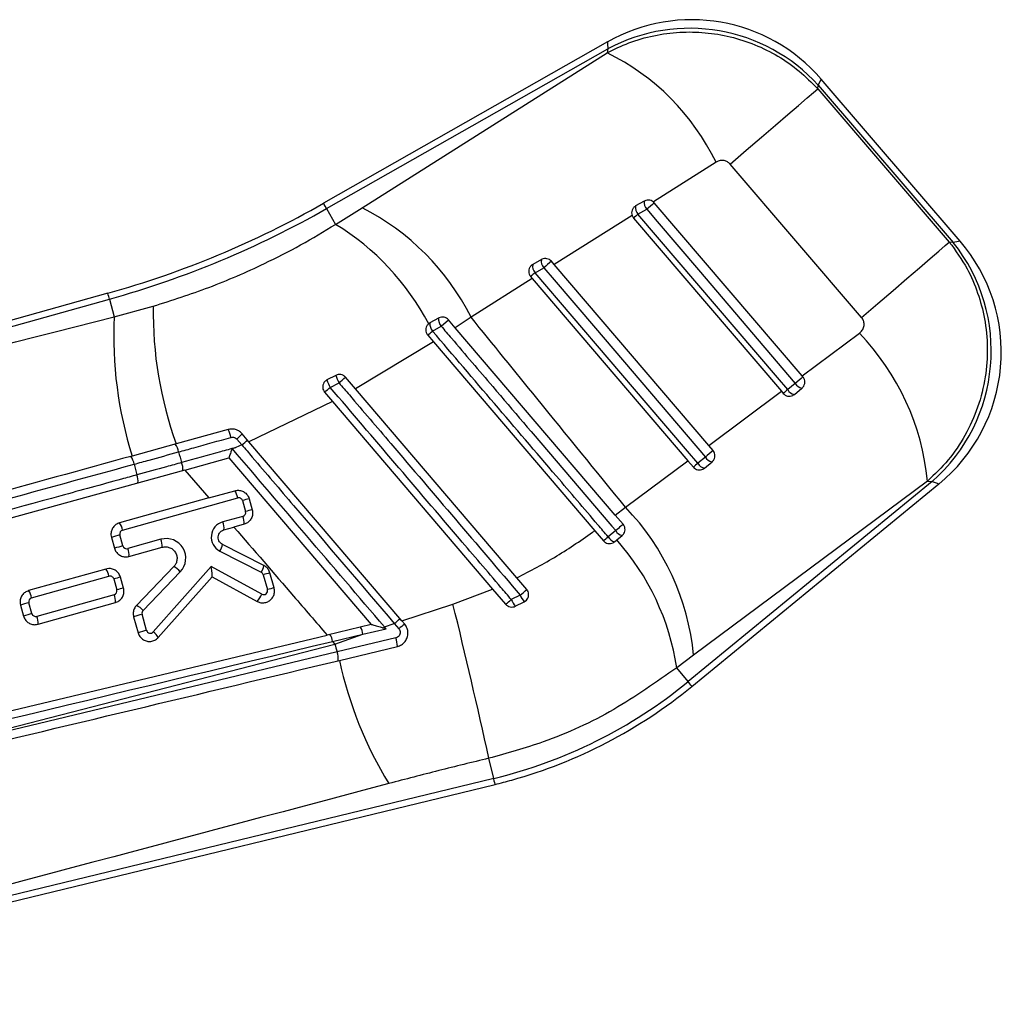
# Model space of a CAD drawing. Extents: x 23 to 201, y 6 to 141.
# Tile 3 of 23: x 77 to 89, y 21 to 33. Entities that reach past the tile are written whole.
import ezdxf

# ---------------------------------------------------------------- set-up
doc = ezdxf.new("R2010")
doc.units = 0
doc.header["$LTSCALE"] = 0.5
doc.layers.get('0').update_dxf_attribs({"linetype": 'CONTINUOUS'})

msp = doc.modelspace()

# ---------------------------------------------------------------- linework, layer by layer
at = {"color": 7, "linetype": 'CONTINUOUS'}
for p, q in [((84.41511, 33.00979), (80.79638, 30.95123)), ((80.83499, 30.88336), (84.42144, 32.92356)), ((84.42144, 32.92356), (84.41242, 32.87168)), ((81.28826, 30.89552), (84.41242, 32.87168)), ((87.09768, 32.41221), (87.10543, 32.45676)), ((87.09768, 32.41221), (88.77581, 30.45712)), ((87.10543, 32.45676), (88.82508, 30.45281)), ((88.91433, 30.4687), (87.1405, 32.53579)), ((85.80087, 31.47538), (85.00209, 30.96941)), ((87.65717, 29.4955), (85.98041, 31.45173)), ((84.88629, 30.9802), (84.77568, 30.91727)), ((85.01368, 30.95787), (85.00209, 30.96941)), ((86.89876, 28.74922), (85.01368, 30.95787)), ((80.83499, 30.88336), (80.94891, 30.6831)), ((80.94891, 30.6831), (81.28826, 30.89552)), ((84.7296, 30.79687), (83.73778, 30.16899)), ((84.80586, 30.81202), (84.91647, 30.87494)), ((84.74866, 30.76316), (86.63517, 28.55284)), ((88.82508, 30.45281), (88.77581, 30.45712)), ((83.57415, 30.23378), (83.46354, 30.17085)), ((83.73778, 30.16899), (83.70155, 30.21144)), ((85.70714, 27.8616), (83.73778, 30.16899)), ((83.49372, 30.06562), (83.60433, 30.12854)), ((83.45782, 29.99178), (82.67713, 29.4977)), ((83.43653, 30.01673), (83.45782, 29.99178)), ((83.45782, 29.99178), (85.44351, 27.66527)), ((78.04422, 29.80371), (69.58421, 27.43624)), ((69.6631, 27.37723), (78.06526, 29.72851)), ((78.06526, 29.72851), (78.12803, 29.5042)), ((78.12803, 29.5042), (78.62395, 29.63932)), ((82.15141, 29.42443), (82.13692, 29.41443)), ((82.26202, 29.48735), (82.15141, 29.42443)), ((82.29505, 29.38445), (82.38941, 29.46502)), ((82.47556, 29.36409), (82.38941, 29.46502)), ((82.67713, 29.4977), (82.47556, 29.36409)), ((82.1854, 29.32231), (82.29505, 29.38445)), ((84.51642, 26.97293), (82.47556, 29.36409)), ((86.89876, 28.74922), (87.62924, 29.29359)), ((82.19915, 29.18273), (81.20277, 28.58419)), ((82.12439, 29.27031), (82.19915, 29.18273)), ((82.19915, 29.18273), (84.25437, 26.77474)), ((80.95276, 28.7565), (80.8397, 28.69818)), ((80.88142, 28.60331), (80.99353, 28.66085)), ((81.20277, 28.58419), (81.07651, 28.73217)), ((86.81213, 28.654), (86.71547, 28.57472)), ((86.90929, 28.73688), (86.89876, 28.74922)), ((80.80901, 28.54209), (80.90897, 28.42494)), ((83.26079, 26.1721), (81.20277, 28.58419)), ((85.70714, 27.8616), (86.63517, 28.55284)), ((86.63517, 28.55284), (86.65822, 28.52582)), ((86.7998, 28.51324), (86.89645, 28.59251)), ((80.90897, 28.42494), (79.84542, 27.90873)), ((80.90897, 28.42494), (82.95228, 26.03008)), ((79.57924, 28.0647), (78.91705, 27.88213)), ((79.68974, 27.94308), (79.75475, 27.86891)), ((79.84542, 27.90873), (79.75951, 28.00941)), ((81.79612, 25.62244), (79.84542, 27.90873)), ((78.91705, 27.88213), (78.35497, 27.72717)), ((79.63244, 27.82158), (79.67593, 27.83481)), ((79.75475, 27.86891), (79.67593, 27.83481)), ((85.7627, 27.7965), (85.70714, 27.8616)), ((79.02555, 27.54765), (79.58963, 27.70316)), ((79.58963, 27.70316), (81.4029, 25.57795)), ((84.64763, 27.07262), (85.44351, 27.66527)), ((85.44351, 27.66527), (85.51164, 27.58544)), ((85.66552, 27.71363), (85.56886, 27.63435)), ((85.65321, 27.57285), (85.74986, 27.65213)), ((79.02555, 27.54765), (71.29087, 25.4152)), ((79.02555, 27.54765), (79.33247, 27.19259)), ((88.55797, 27.40244), (85.44429, 24.84874)), ((88.49847, 27.40765), (85.51551, 25.1874)), ((88.49847, 27.40765), (88.55797, 27.40244)), ((79.33247, 27.19259), (79.66294, 27.28507)), ((85.49381, 24.78836), (88.6431, 27.37128)), ((79.33247, 27.19259), (78.19488, 26.87425)), ((78.23313, 26.78241), (79.70119, 27.19324)), ((79.76281, 27.15856), (79.80186, 27.01903)), ((79.84781, 27.18105), (79.88686, 27.04152)), ((84.51642, 26.97293), (84.64763, 27.07262)), ((79.76718, 26.9574), (79.51077, 26.88565)), ((84.61612, 26.85612), (84.51642, 26.97293)), ((79.52642, 26.78489), (79.65381, 26.82054)), ((79.78283, 26.85664), (79.65381, 26.82054)), ((84.25437, 26.77474), (84.36505, 26.64506)), ((84.52114, 26.77506), (84.42544, 26.69657)), ((78.09086, 26.68938), (78.1299, 26.54985)), ((78.2375, 26.58126), (78.19846, 26.72079)), ((78.72189, 26.66489), (78.29913, 26.54658)), ((84.50662, 26.63247), (84.53532, 26.656)), ((84.53532, 26.656), (84.60328, 26.71175)), ((78.31478, 26.44582), (78.73754, 26.56413)), ((79.4734, 26.51509), (80.00211, 26.24394)), ((80.03644, 26.32846), (79.50774, 26.59961)), ((78.02157, 26.28557), (77.03502, 26.00949)), ((78.88605, 26.31567), (78.41052, 25.82146)), ((79.36366, 26.3162), (78.62502, 25.4826)), ((80.00875, 25.96477), (79.36366, 26.3162)), ((77.07326, 25.91765), (78.05982, 26.19373)), ((78.12144, 26.15905), (78.16049, 26.01952)), ((78.24549, 26.04201), (78.20644, 26.18154)), ((78.49387, 25.75658), (78.96941, 26.2508)), ((78.68857, 25.41182), (79.37443, 26.18585)), ((79.37443, 26.18585), (79.94962, 25.8725)), ((80.02744, 26.21292), (80.08082, 26.02215)), ((80.16583, 26.04464), (80.11244, 26.23541)), ((83.38728, 26.02384), (83.26079, 26.1721)), ((82.4464, 25.83891), (82.95228, 26.03008)), ((82.95228, 26.03008), (83.11818, 25.83564)), ((78.12581, 25.9579), (77.13926, 25.68182)), ((83.30364, 25.95204), (83.18992, 25.89638)), ((76.93099, 25.82461), (76.97004, 25.68508)), ((77.07764, 25.71649), (77.03859, 25.85602)), ((77.15491, 25.58106), (78.14146, 25.85713)), ((81.79612, 25.62244), (82.4464, 25.83891)), ((83.24021, 25.81045), (83.35489, 25.86689)), ((78.37416, 25.67703), (78.43185, 25.47087)), ((78.53945, 25.50228), (78.48175, 25.70844)), ((81.4029, 25.57795), (80.84096, 25.44343)), ((81.29858, 25.45256), (81.59314, 25.52328)), ((81.5726, 25.54659), (81.6987, 25.58947)), ((81.59314, 25.52328), (81.5726, 25.54659)), ((81.6987, 25.58947), (81.75716, 25.52315)), ((81.83079, 25.58181), (81.79612, 25.62244)), ((71.89048, 23.30233), (80.84096, 25.44343)), ((80.9115, 25.36149), (81.29858, 25.45256)), ((80.9404, 25.32791), (81.29858, 25.45256)), ((81.71732, 25.40786), (80.96802, 25.22788)), ((74.86004, 23.75875), (80.9404, 25.32791)), ((80.9115, 25.36149), (80.9404, 25.32791)), ((80.99859, 25.11996), (81.73798, 25.29697)), ((85.51551, 25.1874), (85.29936, 25.02545)), ((85.44429, 24.84874), (85.29936, 25.02545)), ((82.96566, 23.61318), (82.90325, 23.87049)), ((71.41742, 20.73179), (82.98406, 23.53729)), ((82.96566, 23.61318), (71.45538, 20.82134))]:
    msp.add_line(p, q, dxfattribs=at)
at = {"color": 8, "linetype": 'CONTINUOUS', "flags": 128}
for points in [[(84.41511, 33.00979), (84.4167, 32.98819), (84.42144, 32.92356)], [(87.10543, 32.45676), (87.13172, 32.516), (87.1405, 32.53579), (87.1405, 32.53579)], [(80.83499, 30.88336), (80.81812, 30.91301), (80.80605, 30.93423), (80.7988, 30.94698), (80.79638, 30.95123)], [(88.91433, 30.4687), (88.89198, 30.46472), (88.82508, 30.45281)], [(78.06526, 29.72851), (78.05607, 29.76136), (78.04949, 29.78487), (78.04553, 29.799), (78.04422, 29.80371)], [(88.55797, 27.40244), (88.62178, 27.37909), (88.6431, 27.37128), (88.6431, 27.37128)], [(85.49381, 24.78836), (85.49071, 24.79214), (85.48141, 24.80348), (85.46592, 24.82236), (85.44429, 24.84874)], [(82.98406, 23.53729), (82.98291, 23.54205), (82.97946, 23.5563), (82.9737, 23.58003), (82.96566, 23.61318)]]:
    msp.add_lwpolyline(points, dxfattribs=at)
at = {"color": 7, "linetype": 'CONTINUOUS', "flags": 128}
for points in [[(85.98041, 31.45173), (86.1866, 31.6288), (86.38063, 31.79547), (86.55861, 31.94838), (86.71695, 32.08448), (86.85249, 32.20103), (86.96251, 32.29568), (87.04478, 32.36655), (87.09768, 32.41221)], [(86.71547, 28.57472), (86.58368, 28.72913), (86.05652, 29.34674), (84.80586, 30.81202)], [(84.91647, 30.87494), (85.04826, 30.72053), (85.57542, 30.10292), (86.81213, 28.654)], [(87.65717, 29.4955), (87.86359, 29.67276), (88.05786, 29.83962), (88.23605, 29.99273), (88.3946, 30.129), (88.53032, 30.24569), (88.64048, 30.34047), (88.72286, 30.41142), (88.77581, 30.45712)], [(85.56886, 27.63435), (85.43707, 27.78876), (84.90992, 28.40638), (83.49372, 30.06562)], [(83.60433, 30.12854), (83.73612, 29.97414), (84.26327, 29.35652), (85.66552, 27.71363)], [(84.61612, 26.85612), (84.61417, 26.85445), (84.6084, 26.84954), (84.59913, 26.84162), (84.58681, 26.83111), (84.57207, 26.81852), (84.55564, 26.80451), (84.53838, 26.78977), (84.52114, 26.77506)], [(80.96802, 25.22788), (77.04991, 24.28531), (75.91113, 24.01147), (74.86004, 23.75875)]]:
    msp.add_lwpolyline(points, dxfattribs=at)
at = {"color": 7, "linetype": 'CONTINUOUS'}
for centre, radius, start, end in [((85.4903, 31.11971), 2.1745, 40.620523, 119.658948), ((85.46388, 30.96775), 2.21627, 42.210401, 118.057318), ((83.07439, 30.1527), 3.03037, 25.879121, 63.797773), ((74.74738, 41.58475), 12.23364, 285.633875, 299.633875), ((84.90172, 30.89646), 0.12775, 170.624007, 221.376564), ((85.01237, 30.95939), 0.12779, 170.631461, 221.368036), ((163.16465, -60.74794), 120.48871, 130.4373795, 130.4981402), ((74.74738, 41.58475), 12.31173, 285.633875, 299.633875), ((79.84595, 28.07353), 3.1692, 26.703799, 62.928454), ((116.60753, -6.47393), 49.006, 130.4613, 130.549251), ((79.24476, 27.89674), 3.26618, 27.688777, 58.550036), ((87.08987, 29.06788), 2.22013, 311.396574, 38.594526), ((87.26414, 29.05262), 2.1745, 309.307267, 40.678595), ((83.58959, 30.15005), 0.12775, 170.630793, 221.36994), ((83.70022, 30.21298), 0.12777, 170.633709, 221.366352), ((120.29753, -12.80365), 56.47623, 130.390165, 130.519785), ((102.29474, 8.01347), 28.97889, 130.449951, 130.598708), ((83.59126, 29.56482), 4.96787, 179.140651, 199.798466), ((83.1847, 29.24698), 5.06321, 177.08795, 197.467616), ((82.29845, 29.41666), 0.14724, 176.973893, 219.849126), ((82.40293, 29.47583), 0.14138, 175.325229, 220.265239), ((60.76532, 54.39337), 32.97541, 310.370464, 310.50975), ((85.33834, 27.09442), 3.17562, 5.660698, 43.82959), ((81.23952, 28.81739), 0.41722, 196.60203, 210.871699), ((81.29559, 28.8461), 0.35434, 194.646004, 211.519093), ((76.35905, 34.13674), 7.17382, 310.242669, 311.116596), ((160.22068, -57.29515), 113.03128, 130.435665, 130.5004025), ((86.91774, 28.71026), 0.11966, 208.048105, 259.754708), ((77.31667, 32.74648), 5.46565, 309.714436, 310.708377), ((118.04105, -8.15598), 48.27459, 130.459023, 130.54838), ((86.82108, 28.63099), 0.11966, 208.047515, 259.756468), ((79.26324, 27.89572), 0.35834, 11.058525, 28.135648), ((79.40472, 28.31277), 0.4668, 307.630742, 319.468225), ((77.75844, 30.2435), 3.10224, 310.053624, 311.804912), ((78.73383, 27.74873), 0.21485, 8.064152, 37.248339), ((93.50393, 31.99498), 15.15562, 196.152088, 196.686108), ((124.70104, -17.9631), 60.0844, 130.3955444, 130.5173362), ((78.16163, 27.59099), 0.22104, 8.261769, 36.60328), ((78.7971, 27.56479), 0.20504, 353.282105, 22.535977), ((85.77113, 27.76988), 0.11966, 208.042538, 259.761514), ((93.37232, 31.32524), 15.44237, 193.872465, 194.39662), ((103.77093, 6.28333), 28.05676, 130.448083, 130.601811), ((85.67448, 27.69061), 0.11967, 208.043226, 259.762409), ((78.22364, 27.40667), 0.20694, 353.501887, 22.470068), ((79.49002, 27.15917), 0.2139, 9.162747, 36.057261), ((79.71466, 27.14508), 0.05, 15.633875, 105.633875), ((80.23091, 25.56101), 1.66472, 103.30452, 106.33115), ((79.75371, 27.00555), 0.05, 285.633875, 15.633875), ((80.27032, 25.42011), 1.66613, 103.305804, 106.329866), ((82.36002, 24.87713), 3.1707, 5.615733, 43.822865), ((79.56467, 26.69305), 0.2, 105.633875, 242.848499), ((79.30626, 26.80229), 0.22085, 355.481692, 22.177175), ((79.56267, 26.87404), 0.22085, 355.481692, 22.177175), ((78.02197, 26.74835), 0.21389, 9.162448, 36.05756), ((78.24661, 26.73426), 0.05, 105.633875, 195.633875), ((84.63455, 26.83726), 0.12935, 208.74219, 256.009418), ((78.79073, 24.49187), 2.30626, 104.880996, 107.665996), ((78.78926, 26.42414), 0.25, 316.103461, 105.633875), ((78.51743, 26.58153), 0.2208, 355.478431, 22.180436), ((34.82851, 84.78576), 76.382, 310.4313746, 310.490914), ((84.54295, 26.76194), 0.13447, 209.088333, 254.327568), ((82.17036, 24.55354), 3.16439, 8.576457, 41.637228), ((78.83011, 24.3513), 2.30736, 104.882175, 107.665808), ((78.28565, 26.59473), 0.05, 195.633875, 285.633875), ((78.09462, 26.46322), 0.22085, 355.481667, 22.1772), ((79.23482, 26.66125), 0.27979, 328.507565, 347.273098), ((77.84864, 26.15966), 0.2139, 9.162996, 36.056909), ((78.7771, 26.08968), 0.25088, 39.9551, 64.25962), ((79.76353, 26.39009), 0.27979, 328.507638, 347.273135), ((78.07329, 26.14558), 0.05, 15.633875, 105.633875), ((78.58979, 24.56057), 1.66568, 103.305401, 106.33027), ((79.97929, 26.19945), 0.05, 15.633875, 62.848499), ((80.49579, 24.61444), 1.66568, 103.305401, 106.33027), ((76.8621, 25.88359), 0.21389, 9.161416, 36.056611), ((78.11234, 26.00605), 0.05, 285.633875, 15.633875), ((78.62883, 24.42104), 1.66568, 103.305401, 106.33027), ((80.03267, 26.00868), 0.05, 241.419413, 15.633875), ((80.54893, 24.4246), 1.66473, 103.304873, 106.331418), ((77.77651, 32.47512), 8.54984, 310.275211, 311.013956), ((77.08674, 25.8695), 0.05, 105.633875, 195.633875), ((77.9213, 25.87453), 0.22085, 355.481599, 22.177308), ((79.67405, 26.11419), 0.36654, 318.74717, 335.943548), ((79.04025, 30.72564), 6.36723, 309.825855, 310.671729), ((83.51783, 26.03061), 0.35431, 202.262709, 218.415349), ((83.5866, 26.06436), 0.30444, 201.650581, 220.437623), ((77.63061, 23.62805), 2.30528, 104.880809, 107.666945), ((78.30156, 25.59546), 0.25089, 39.955516, 64.259603), ((78.5299, 25.72191), 0.05, 136.103461, 195.633875), ((12.22545, 8.50434), 72.3289, 12.2658637, 13.8666609), ((77.66965, 23.48852), 2.30528, 104.880809, 107.666945), ((77.12579, 25.72997), 0.05, 195.633875, 285.633875), ((76.93481, 25.59846), 0.22079, 355.478371, 22.180536), ((79.074, 23.47969), 2.3061, 104.881301, 107.666454), ((79.44079, 28.27114), 3.50564, 310.096673, 311.657731), ((79.13156, 23.27396), 2.30565, 104.880852, 107.666597), ((78.5876, 25.51576), 0.05, 195.633875, 318.456254), ((81.02852, 25.41216), 0.27307, 8.507757, 29.202716), ((72.12608, 36.60628), 14.54488, 310.426289, 310.501958), ((82.27356, 24.95053), 0.77107, 125.045585, 132.04479), ((78.49469, 25.30167), 0.22298, 29.602091, 54.233714), ((80.71013, 25.33669), 0.20289, 7.020389, 34.654813), ((81.22108, 25.25802), 0.51837, 4.308907, 16.80126), ((96.54717, 29.58259), 16.17632, 195.249285, 195.616848), ((80.73454, 25.14147), 0.24896, 354.13654, 20.309489), ((85.93369, 26.1844), 5.04859, 192.171544, 211.484409), ((81.49929, 29.65879), 6.2209, 283.633875, 309.357178), ((81.49929, 29.65879), 6.29899, 285.633875, 309.357178), ((81.49929, 29.65879), 6.29899, 283.633875, 285.633875)]:
    msp.add_arc(centre, radius, start, end, dxfattribs=at)
msp.add_ellipse((79.35237, 26.31174), major_axis=(-0.022, 0.12555), ratio=0.09336623, start_param=3.21577217, end_param=4.73157232, dxfattribs=at)
for points, knots in [([(84.41242, 32.87168), (84.50324, 32.91635), (84.6934, 33.00988), (85.00619, 33.09769), (85.33421, 33.14217), (85.66268, 33.13598), (85.98571, 33.08306), (86.29916, 32.98187), (86.59505, 32.83449), (86.86733, 32.64646), (87.0209, 32.49029), (87.09768, 32.41221)], [0, 0, 0, 0, 0.10362226, 0.21697731, 0.33033185, 0.44053832, 0.55074419, 0.66302864, 0.77531324, 0.88765591, 1, 1, 1, 1]), ([(85.98041, 31.45173), (85.9698, 31.462), (85.94858, 31.48253), (85.90651, 31.49802), (85.86204, 31.49985), (85.82614, 31.48998), (85.80698, 31.47892), (85.80087, 31.47538)], [0, 0, 0, 0, 0.21908247, 0.43816441, 0.65767781, 0.89068654, 1, 1, 1, 1]), ([(84.77568, 30.91727), (84.76599, 30.91038), (84.74661, 30.89658), (84.72897, 30.86503), (84.72187, 30.83032), (84.72711, 30.80767), (84.7296, 30.79687)], [0, 0, 0, 0, 0.256141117, 0.512277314, 0.76753117, 1, 1, 1, 1]), ([(85.00209, 30.96941), (84.99278, 30.97587), (84.97416, 30.98877), (84.94042, 30.99507), (84.91011, 30.99173), (84.89321, 30.98355), (84.88629, 30.9802)], [0, 0, 0, 0, 0.2690865, 0.53805857, 0.81070637, 1, 1, 1, 1]), ([(84.7296, 30.79687), (84.72978, 30.79633), (84.73392, 30.78413), (84.74146, 30.77341), (84.74866, 30.76316)], [0, 0, 0, 0, 0.04419095, 1, 1, 1, 1]), ([(78.62395, 29.63932), (78.86208, 29.71521), (79.34287, 29.86843), (79.97086, 30.14231), (80.50896, 30.4168), (80.80175, 30.59403), (80.94891, 30.6831)], [0, 0, 0, 0, 0.29318527, 0.59195373, 0.79491915, 1, 1, 1, 1]), ([(88.77581, 30.45712), (88.85579, 30.34658), (89.0017, 30.1449), (89.1445, 29.80956), (89.23537, 29.47047), (89.26969, 29.10828), (89.24309, 28.72645), (89.14783, 28.3472), (88.98673, 27.98985), (88.77117, 27.66873), (88.58937, 27.49468), (88.49847, 27.40765)], [0, 0, 0, 0, 0.1216796, 0.22198522, 0.32229083, 0.43232358, 0.5423564, 0.65919194, 0.77602774, 0.88801369, 1, 1, 1, 1]), ([(83.46354, 30.17085), (83.45385, 30.16394), (83.43447, 30.15013), (83.41664, 30.11847), (83.41023, 30.08332), (83.41587, 30.04683), (83.42961, 30.02681), (83.43653, 30.01673)], [0, 0, 0, 0, 0.2011917, 0.40232628, 0.60429418, 0.80086815, 1, 1, 1, 1]), ([(83.70155, 30.21144), (83.69349, 30.21923), (83.67738, 30.2348), (83.64532, 30.24663), (83.6117, 30.2481), (83.58784, 30.24118), (83.57615, 30.23486), (83.57415, 30.23378)], [0, 0, 0, 0, 0.23575441, 0.47148887, 0.70833373, 0.9502188, 1, 1, 1, 1]), ([(69.69394, 27.35988), (69.81849, 27.39145), (72.62882, 28.10382), (75.44074, 28.81988), (78.12803, 29.5042)], [0, 0, 0, 0, 0.04431822, 1, 1, 1, 1]), ([(82.13692, 29.41443), (82.12863, 29.40602), (82.11204, 29.38922), (82.0999, 29.35526), (82.09941, 29.31977), (82.10925, 29.29035), (82.12037, 29.27563), (82.12439, 29.27031)], [0, 0, 0, 0, 0.22054036, 0.44103774, 0.66187825, 0.87772419, 1, 1, 1, 1]), ([(82.38941, 29.46502), (82.38135, 29.47282), (82.36524, 29.4884), (82.33307, 29.50025), (82.29941, 29.50166), (82.2756, 29.49471), (82.26398, 29.48842), (82.26202, 29.48735)], [0, 0, 0, 0, 0.23725167, 0.47452938, 0.71141835, 0.95124952, 1, 1, 1, 1]), ([(84.64763, 27.07262), (84.27035, 27.53627), (83.61295, 28.34418), (82.95674, 29.15304), (82.67713, 29.4977)], [0, 0, 0, 0, 0.57389896, 1, 1, 1, 1]), ([(87.62924, 29.29359), (87.64245, 29.30552), (87.66891, 29.32943), (87.68949, 29.3789), (87.69088, 29.42902), (87.67749, 29.46875), (87.66277, 29.48813), (87.65717, 29.4955)], [0, 0, 0, 0, 0.23546995, 0.47186147, 0.68707278, 0.88101624, 1, 1, 1, 1]), ([(84.42544, 26.69657), (84.38152, 26.74804), (84.16194, 27.00544), (83.41525, 27.88068), (82.71249, 28.70445), (82.1854, 29.32231)], [0, 0, 0, 0, 0.058816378, 0.2940821, 1, 1, 1, 1]), ([(82.29505, 29.38445), (82.33897, 29.33297), (82.55855, 29.07558), (83.30057, 28.20577), (83.99869, 27.38746), (84.52114, 26.77506)], [0, 0, 0, 0, 0.059184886, 0.295924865, 1, 1, 1, 1]), ([(81.07651, 28.73217), (81.06826, 28.74012), (81.05178, 28.75602), (81.0189, 28.76764), (80.98424, 28.76909), (80.96321, 28.76068), (80.95276, 28.7565)], [0, 0, 0, 0, 0.25159667, 0.50325284, 0.75330444, 1, 1, 1, 1]), ([(80.8397, 28.69818), (80.83007, 28.69195), (80.81082, 28.67949), (80.79189, 28.65011), (80.78309, 28.61659), (80.78617, 28.58178), (80.79726, 28.55684), (80.80672, 28.54496), (80.80901, 28.54209)], [0, 0, 0, 0, 0.1865223, 0.3729662, 0.56112954, 0.7506876, 0.9397718, 1, 1, 1, 1]), ([(80.99353, 28.66085), (81.03743, 28.60936), (81.25697, 28.35193), (82.027, 27.44899), (82.75314, 26.59754), (83.30364, 25.95204)], [0, 0, 0, 0, 0.0570202, 0.28510261, 1, 1, 1, 1]), ([(86.89645, 28.59251), (86.9047, 28.60077), (86.9212, 28.61729), (86.9336, 28.65104), (86.93438, 28.6862), (86.92494, 28.71594), (86.91369, 28.73099), (86.90929, 28.73688)], [0, 0, 0, 0, 0.21981791, 0.439797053, 0.655290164, 0.865078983, 1, 1, 1, 1]), ([(83.18992, 25.89638), (83.14601, 25.94786), (82.92647, 26.20529), (82.15696, 27.10759), (81.43137, 27.95842), (80.88142, 28.60331)], [0, 0, 0, 0, 0.05706033, 0.28530124, 1, 1, 1, 1]), ([(86.65822, 28.52582), (86.66622, 28.51809), (86.68221, 28.50263), (86.71392, 28.49077), (86.74748, 28.48911), (86.77744, 28.49737), (86.79328, 28.50861), (86.7998, 28.51324)], [0, 0, 0, 0, 0.20667436, 0.41314517, 0.62482418, 0.845659, 1, 1, 1, 1]), ([(79.75951, 28.00941), (79.74517, 28.02321), (79.71649, 28.05079), (79.65934, 28.07094), (79.61208, 28.07248), (79.58602, 28.06631), (79.57924, 28.0647)], [0, 0, 0, 0, 0.297783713, 0.595499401, 0.894752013, 1, 1, 1, 1]), ([(78.94656, 27.77887), (79.01122, 27.79677), (79.23344, 27.85827), (79.45666, 27.9204), (79.61493, 27.96446)], [0, 0, 0, 0, 0.290985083, 1, 1, 1, 1]), ([(79.61493, 27.96446), (79.61779, 27.96515), (79.62864, 27.96776), (79.64822, 27.9674), (79.67191, 27.95964), (79.68382, 27.94858), (79.68974, 27.94308)], [0, 0, 0, 0, 0.10797964, 0.409577, 0.70685415, 1, 1, 1, 1]), ([(78.38037, 27.62275), (78.44506, 27.64053), (78.63387, 27.69243), (78.82253, 27.74458), (78.94656, 27.77887)], [0, 0, 0, 0, 0.34258955, 1, 1, 1, 1]), ([(79.67593, 27.83481), (79.61092, 27.8167), (79.38056, 27.75253), (79.15115, 27.68898), (78.98648, 27.64337)], [0, 0, 0, 0, 0.28220137, 1, 1, 1, 1]), ([(79.58979, 27.70321), (79.59068, 27.70436), (79.59244, 27.70667), (79.59866, 27.72234), (79.60694, 27.74568), (79.61765, 27.77771), (79.62548, 27.80356), (79.63029, 27.81809), (79.63096, 27.81981), (79.63147, 27.82092), (79.63209, 27.82145), (79.63235, 27.82155), (79.63244, 27.82158)], [0, 0, 0, 0, 0.17057897, 0.34079487, 0.52012413, 0.72568597, 0.96354051, 0.97774519, 0.98647185, 0.9952555, 0.99827215, 1, 1, 1, 1]), ([(81.5726, 25.54659), (81.24147, 25.93487), (80.59586, 26.69188), (79.94914, 27.45022), (79.63357, 27.82027), (79.63244, 27.82158)], [0, 0, 0, 0, 0.51202189, 0.99826612, 1, 1, 1, 1]), ([(79.75475, 27.86891), (79.79866, 27.81742), (80.01819, 27.56), (80.66617, 26.80019), (81.27025, 26.09186), (81.6987, 25.58947)], [0, 0, 0, 0, 0.0677597, 0.33880034, 1, 1, 1, 1]), ([(85.74986, 27.65213), (85.75806, 27.66032), (85.77445, 27.6767), (85.7869, 27.71021), (85.78786, 27.74512), (85.77863, 27.77507), (85.76729, 27.79032), (85.7627, 27.7965)], [0, 0, 0, 0, 0.21843742, 0.43707009, 0.65054538, 0.85848026, 1, 1, 1, 1]), ([(78.35497, 27.72717), (77.06137, 27.37053), (74.61786, 26.69685), (72.17598, 26.02363), (71.02684, 25.70681)], [0, 0, 0, 0, 0.52940456, 1, 1, 1, 1]), ([(78.98648, 27.64337), (78.92185, 27.6255), (78.73137, 27.57281), (78.54078, 27.52039), (78.41487, 27.48576)], [0, 0, 0, 0, 0.33933737, 1, 1, 1, 1]), ([(71.06717, 25.61397), (72.14662, 25.91046), (74.58353, 26.57978), (77.02203, 27.24962), (78.38037, 27.62275)], [0, 0, 0, 0, 0.44296109, 1, 1, 1, 1]), ([(85.51164, 27.58544), (85.51971, 27.57765), (85.53584, 27.56209), (85.56778, 27.55027), (85.60161, 27.54877), (85.63137, 27.55726), (85.64701, 27.56843), (85.65321, 27.57285)], [0, 0, 0, 0, 0.20804474, 0.41582616, 0.6299422, 0.85326163, 1, 1, 1, 1]), ([(78.41487, 27.48576), (78.35019, 27.46799), (78.02679, 27.37916), (77.07461, 27.11759), (76.18724, 26.87385), (75.55855, 26.70115)], [0, 0, 0, 0, 0.06792542, 0.33962623, 1, 1, 1, 1]), ([(79.66294, 27.28507), (79.67963, 27.28802), (79.71302, 27.29393), (79.76336, 27.2811), (79.80628, 27.25351), (79.8349, 27.21775), (79.84414, 27.19148), (79.84781, 27.18105)], [0, 0, 0, 0, 0.215442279, 0.430925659, 0.645535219, 0.859224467, 1, 1, 1, 1]), ([(79.88686, 27.04152), (79.8898, 27.02485), (79.89569, 26.99153), (79.88298, 26.9414), (79.8556, 26.8985), (79.81984, 26.8697), (79.79337, 26.86036), (79.78283, 26.85664)], [0, 0, 0, 0, 0.21355737, 0.4270799, 0.64150178, 0.85728373, 1, 1, 1, 1]), ([(78.19488, 26.87425), (78.17895, 26.86803), (78.14707, 26.8556), (78.1106, 26.81807), (78.08833, 26.77167), (78.08294, 26.72643), (78.08868, 26.69958), (78.09086, 26.68938)], [0, 0, 0, 0, 0.21726559, 0.43452908, 0.65176595, 0.86770314, 1, 1, 1, 1]), ([(79.50774, 26.59961), (79.49832, 26.60566), (79.47947, 26.61776), (79.46073, 26.64643), (79.45192, 26.67905), (79.45443, 26.71292), (79.46796, 26.74417), (79.49117, 26.76932), (79.51279, 26.78087), (79.52502, 26.78448), (79.52642, 26.78489)], [0, 0, 0, 0, 0.139089, 0.27819642, 0.41707333, 0.55645059, 0.69698255, 0.83882417, 0.98157983, 1, 1, 1, 1]), ([(79.65381, 26.82054), (79.90705, 26.52706), (80.30298, 26.06822), (80.69844, 25.60895), (80.84096, 25.44343)], [0, 0, 0, 0, 0.6395917, 1, 1, 1, 1]), ([(83.26079, 26.1721), (83.43309, 26.26195), (83.7796, 26.44266), (84.09554, 26.66364), (84.25437, 26.77474)], [0, 0, 0, 0, 0.49726958, 1, 1, 1, 1]), ([(84.60328, 26.71175), (84.6114, 26.71985), (84.62766, 26.73607), (84.64015, 26.7692), (84.64137, 26.80377), (84.63242, 26.83403), (84.62094, 26.84958), (84.61612, 26.85612)], [0, 0, 0, 0, 0.21573273, 0.4316611, 0.64293289, 0.84990281, 1, 1, 1, 1]), ([(84.36505, 26.64506), (84.37325, 26.63717), (84.38964, 26.62139), (84.42217, 26.60963), (84.45649, 26.60853), (84.48579, 26.61744), (84.50095, 26.62837), (84.50662, 26.63247)], [0, 0, 0, 0, 0.21237348, 0.42453587, 0.64210416, 0.86591997, 1, 1, 1, 1]), ([(78.1299, 26.54985), (78.13597, 26.53419), (78.14811, 26.50289), (78.18463, 26.46673), (78.22984, 26.44419), (78.27552, 26.43771), (78.30331, 26.44345), (78.31478, 26.44582)], [0, 0, 0, 0, 0.21219673, 0.42439601, 0.63662117, 0.85005329, 1, 1, 1, 1]), ([(78.73754, 26.56413), (78.75426, 26.56708), (78.78771, 26.57299), (78.83809, 26.56008), (78.88121, 26.53244), (78.91259, 26.492), (78.9289, 26.44373), (78.9283, 26.39302), (78.91304, 26.34831), (78.89422, 26.32554), (78.88605, 26.31567)], [0, 0, 0, 0, 0.129995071, 0.260021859, 0.389163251, 0.517211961, 0.644764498, 0.77260905, 0.901396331, 1, 1, 1, 1]), ([(78.20644, 26.18154), (78.20037, 26.19719), (78.18823, 26.2285), (78.1517, 26.26467), (78.10649, 26.28721), (78.06082, 26.29368), (78.03303, 26.28793), (78.02157, 26.28557)], [0, 0, 0, 0, 0.21223251, 0.42447164, 0.63672025, 0.85016628, 1, 1, 1, 1]), ([(80.11244, 26.23541), (80.10636, 26.25103), (80.0942, 26.28227), (80.06428, 26.31242), (80.04316, 26.32459), (80.03644, 26.32846)], [0, 0, 0, 0, 0.40543998, 0.81090272, 1, 1, 1, 1]), ([(77.03502, 26.00949), (77.01909, 26.00328), (76.98723, 25.99085), (76.95076, 25.95334), (76.92848, 25.90697), (76.92306, 25.86172), (76.9288, 25.83485), (76.93099, 25.82461)], [0, 0, 0, 0, 0.21720728, 0.43440519, 0.65146701, 0.86717825, 1, 1, 1, 1]), ([(78.14146, 25.85713), (78.15739, 25.86335), (78.18925, 25.87577), (78.22572, 25.91328), (78.248, 25.95964), (78.25342, 26.00489), (78.24768, 26.03177), (78.24549, 26.04201)], [0, 0, 0, 0, 0.21713298, 0.434256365, 0.651336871, 0.867192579, 1, 1, 1, 1]), ([(79.94962, 25.8725), (79.96522, 25.86589), (79.99643, 25.85267), (80.04812, 25.85388), (80.09632, 25.87093), (80.13648, 25.90351), (80.16325, 25.94757), (80.17458, 25.99709), (80.16865, 26.02929), (80.16583, 26.04464)], [0, 0, 0, 0, 0.143475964, 0.286911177, 0.431292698, 0.57671808, 0.722494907, 0.867757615, 1, 1, 1, 1]), ([(83.35489, 25.86689), (83.36456, 25.87288), (83.38391, 25.88487), (83.40343, 25.91373), (83.41291, 25.9468), (83.41077, 25.98123), (83.40022, 26.00727), (83.39026, 26.02002), (83.38728, 26.02384)], [0, 0, 0, 0, 0.184041, 0.36812721, 0.55177871, 0.73586292, 0.92087216, 1, 1, 1, 1]), ([(78.41052, 25.82146), (78.40004, 25.80811), (78.3791, 25.78142), (78.36537, 25.72953), (78.37118, 25.69484), (78.37416, 25.67703)], [0, 0, 0, 0, 0.32722207, 0.654517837, 1, 1, 1, 1]), ([(83.11818, 25.83564), (83.12651, 25.82763), (83.14318, 25.8116), (83.17638, 25.80003), (83.21023, 25.79885), (83.23063, 25.80675), (83.24021, 25.81045)], [0, 0, 0, 0, 0.25719885, 0.51434861, 0.77198624, 1, 1, 1, 1]), ([(76.97004, 25.68508), (76.97611, 25.66942), (76.98826, 25.6381), (77.0248, 25.60194), (77.07004, 25.5794), (77.11571, 25.57295), (77.14348, 25.57869), (77.15491, 25.58106)], [0, 0, 0, 0, 0.21226705, 0.42453537, 0.63693551, 0.85058575, 1, 1, 1, 1]), ([(81.40355, 25.57811), (81.40502, 25.57806), (81.40833, 25.57797), (81.42544, 25.57391), (81.4611, 25.56401), (81.5031, 25.55121), (81.53878, 25.54005), (81.55254, 25.5358), (81.55799, 25.53412)], [0, 0, 0, 0, 0.09961136, 0.22488805, 0.42182374, 0.77930872, 0.91260471, 1, 1, 1, 1]), ([(81.55799, 25.53412), (81.56923, 25.53068), (81.58096, 25.52708), (81.59266, 25.52343), (81.59314, 25.52328)], [0, 0, 0, 0, 0.95882398, 1, 1, 1, 1]), ([(81.75716, 25.52315), (81.76205, 25.51628), (81.77161, 25.50283), (81.77569, 25.47811), (81.7716, 25.45404), (81.75939, 25.43271), (81.74085, 25.41586), (81.72519, 25.41053), (81.71732, 25.40786)], [0, 0, 0, 0, 0.17061674, 0.33389901, 0.49831218, 0.66402833, 0.83107242, 1, 1, 1, 1]), ([(81.73798, 25.29697), (81.7567, 25.30343), (81.79414, 25.31635), (81.83808, 25.35774), (81.8668, 25.41033), (81.876, 25.4699), (81.86576, 25.53104), (81.84257, 25.5647), (81.83079, 25.58181)], [0, 0, 0, 0, 0.16438259, 0.32870654, 0.4946165, 0.66176521, 0.82813823, 1, 1, 1, 1]), ([(78.43185, 25.47087), (78.43792, 25.45521), (78.45007, 25.42388), (78.48661, 25.38776), (78.53192, 25.36503), (78.58258, 25.35857), (78.63254, 25.36924), (78.66785, 25.39024), (78.68406, 25.40712), (78.68857, 25.41182)], [0, 0, 0, 0, 0.15536613, 0.31073482, 0.46614042, 0.62239324, 0.77996433, 0.9387706, 1, 1, 1, 1]), ([(71.83102, 23.18542), (72.08335, 23.24589), (75.11045, 23.97128), (78.13712, 24.69662), (80.9115, 25.36149)], [0, 0, 0, 0, 0.083358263, 1, 1, 1, 1]), ([(71.80825, 22.92151), (73.11498, 23.23393), (76.17856, 23.96638), (79.24189, 24.69953), (80.99859, 25.11996)], [0, 0, 0, 0, 0.42653814, 1, 1, 1, 1]), ([(85.29936, 25.02545), (85.03764, 24.8405), (84.50717, 24.46562), (83.68768, 24.08953), (83.13569, 23.93539), (82.90325, 23.87049)], [0, 0, 0, 0, 0.3605053, 0.73070845, 1, 1, 1, 1]), ([(82.90325, 23.87049), (82.69017, 23.81855), (82.26303, 23.71442), (81.84023, 23.60336), (81.62835, 23.54769)], [0, 0, 0, 0, 0.49884718, 1, 1, 1, 1]), ([(81.62835, 23.54769), (78.75142, 22.78267), (75.36655, 21.88257), (71.9799, 20.98401), (71.47169, 20.84917)], [0, 0, 0, 0, 0.84993807, 1, 1, 1, 1])]:
    msp.add_open_spline(points, degree=3, knots=knots, dxfattribs=at)

doc.saveas('drawing.dxf')
